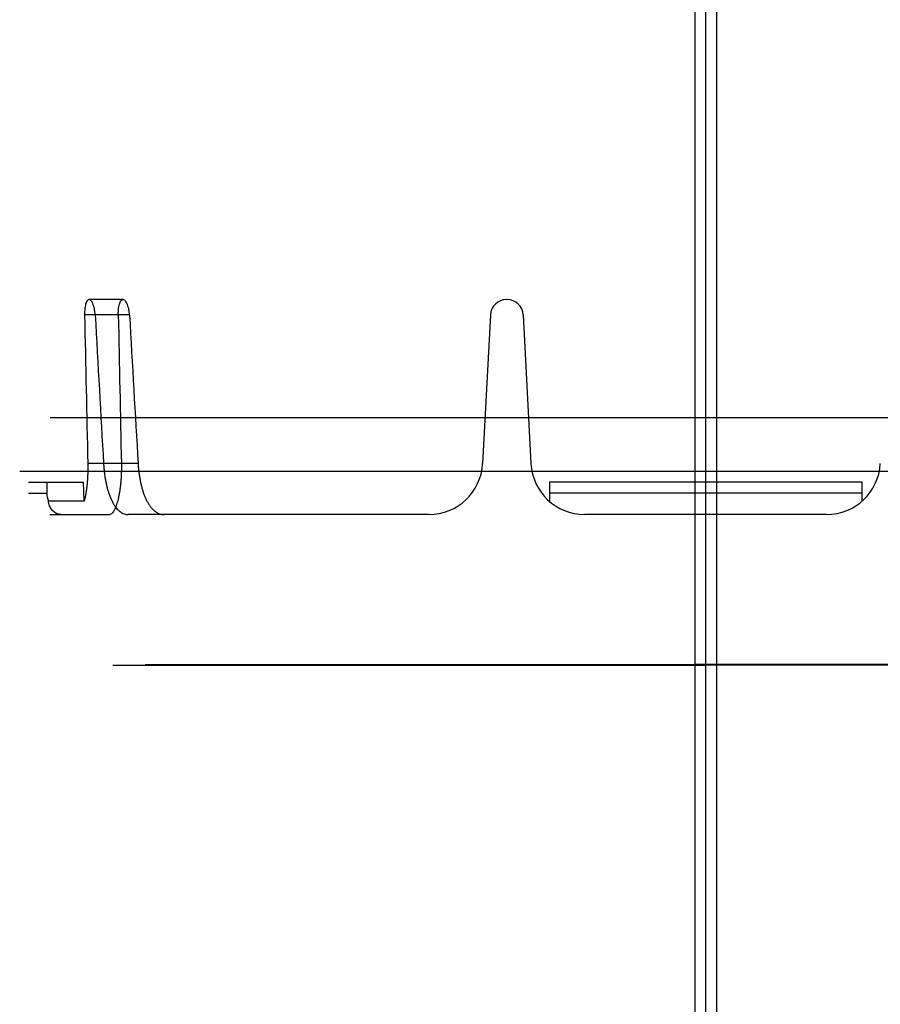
# Model space of a CAD drawing. Header units: millimetres. Extents: x 0 to 297, y 0 to 210.
# Tile 253 of 256: x 147.187 to 147.587, y 157.884 to 158.342. Entities that reach past the tile are written whole.
import ezdxf

# ---------------------------------------------------------------- set-up
doc = ezdxf.new("R2010")
doc.units = ezdxf.units.MM
doc.header["$LTSCALE"] = 16.335
for name, color, linetype in [('INTFCLR_1', 7, 'CONTINUOUS'), ('INTFCLR_144815', 7, 'CONTINUOUS'), ('INTFCLR_72935', 7, 'CONTINUOUS')]:
    doc.layers.add(name, color=color, linetype=linetype)

msp = doc.modelspace()

# ---------------------------------------------------------------- linework, layer by layer
at = {"layer": 'INTFCLR_1', "color": 6, "linetype": 'Continuous'}
for p, q in [((147.50066, 158.97451), (147.50066, 156.64235)), ((147.50566, 158.97539), (147.50566, 156.6579)), ((147.50566, 158.04175), (147.50066, 158.04175)), ((147.50566, 158.04148), (147.50066, 158.04148)), ((147.76644, 158.04176), (147.50566, 158.04176)), ((147.78144, 158.04147), (147.50566, 158.04147))]:
    msp.add_line(p, q, dxfattribs=at)
at = {"layer": 'INTFCLR_144815', "color": 9, "linetype": 'Continuous'}
for p, q in [((147.23475, 158.21148), (147.21884, 158.21148)), ((147.23769, 158.20437), (147.21679, 158.20437)), ((147.24167, 158.13517), (147.21826, 158.13517)), ((147.19066, 158.12148), (147.19917, 158.12148)), ((147.57837, 158.12148), (147.43296, 158.12148)), ((147.20066, 158.11148), (147.22849, 158.11148)), ((147.25383, 158.11148), (147.23708, 158.11148)), ((147.56194, 158.11148), (147.44939, 158.11148))]:
    msp.add_line(p, q, dxfattribs=at)
at = {"layer": 'INTFCLR_144815', "color": 6, "linetype": 'Continuous'}
for p, q in [((147.41331, 158.21148), (147.41302, 158.21148)), ((147.40553, 158.20437), (147.40191, 158.13517)), ((147.4208, 158.20437), (147.42442, 158.13517)), ((147.71875, 158.15648), (147.20074, 158.15648)), ((147.82472, 158.13148), (147.18661, 158.13148)), ((147.19066, 158.12648), (147.2163, 158.12648)), ((147.19917, 158.12648), (147.19917, 158.12148)), ((147.21662, 158.11763), (147.2163, 158.12648)), ((147.43296, 158.12648), (147.43296, 158.11763)), ((147.57837, 158.12648), (147.43296, 158.12648)), ((147.57837, 158.12648), (147.57837, 158.11763)), ((147.21662, 158.11763), (147.19996, 158.11763)), ((147.37694, 158.11148), (147.25383, 158.11148))]:
    msp.add_line(p, q, dxfattribs=at)
for centre, radius, start, end in [((147.41302, 158.20398), 0.0075, 90, 177), ((147.41331, 158.20398), 0.0075, 3, 90), ((147.37694, 158.13648), 0.025, 270, 357), ((147.44939, 158.13648), 0.025, 183, 270), ((147.56194, 158.13648), 0.025, 270, 357), ((147.20894, 158.12148), 0.00977, 180.0258, 203.1993)]:
    msp.add_arc(centre, radius, start, end, dxfattribs=at)
for centre, major_axis, start_param, end_param in [((147.50566, 162.17665), (0, 8.39176), -4.219293, -4.209908), ((147.50566, 168.52551), (0, 12.62218), -3.754987, -3.745398), ((147.50566, 161.83343), (0, 7.87667), -4.233565, -4.223641), ((147.50566, 168.18229), (0, 12.10709), -3.74371, -3.733543)]:
    msp.add_ellipse(centre, major_axis=major_axis, ratio=0.039078, start_param=start_param, end_param=end_param, dxfattribs=at)
for points, knots in [([(147.21884, 158.21148), (147.21855, 158.21148), (147.21802, 158.2111), (147.21759, 158.2103), (147.21724, 158.20929), (147.217, 158.20806), (147.21687, 158.20691), (147.21681, 158.20593), (147.21679, 158.20515), (147.21679, 158.20463), (147.21679, 158.20437)], [0, 0, 0, 0, 0.111749, 0.218526, 0.355179, 0.518184, 0.701763, 0.79916, 0.898858, 1, 1, 1, 1]), ([(147.22172, 158.20437), (147.22171, 158.20463), (147.22167, 158.20514), (147.22159, 158.20589), (147.22148, 158.20662), (147.2213, 158.20755), (147.22103, 158.20861), (147.22062, 158.20973), (147.22008, 158.21077), (147.21941, 158.21148), (147.21893, 158.21148)], [0, 0, 0, 0, 0.096639, 0.1915, 0.285014, 0.375821, 0.546301, 0.697525, 0.820338, 1, 1, 1, 1]), ([(147.23247, 158.20437), (147.23247, 158.20463), (147.23247, 158.20516), (147.23249, 158.20593), (147.23254, 158.20669), (147.23264, 158.20763), (147.23281, 158.2087), (147.23314, 158.20983), (147.23357, 158.21085), (147.23422, 158.21148), (147.23465, 158.21148)], [0, 0, 0, 0, 0.101027, 0.200482, 0.29746, 0.390843, 0.563898, 0.71392, 0.836277, 1, 1, 1, 1]), ([(147.23769, 158.20437), (147.23768, 158.20462), (147.23764, 158.20513), (147.23755, 158.20588), (147.23744, 158.2066), (147.23726, 158.20753), (147.23698, 158.20859), (147.23654, 158.20971), (147.23597, 158.21077), (147.23525, 158.21148), (147.23475, 158.21148)], [0, 0, 0, 0, 0.094776, 0.187848, 0.279757, 0.369147, 0.537622, 0.68828, 0.812884, 1, 1, 1, 1]), ([(147.21826, 158.13517), (147.21828, 158.13451), (147.21829, 158.1332), (147.21827, 158.13125), (147.2182, 158.12932), (147.21809, 158.12744), (147.21794, 158.12561), (147.21774, 158.12385), (147.21752, 158.12216), (147.21725, 158.12056), (147.21696, 158.11906), (147.21673, 158.1181), (147.21662, 158.11763)], [0, 0, 0, 0, 0.111971, 0.222747, 0.331945, 0.438969, 0.542937, 0.643665, 0.740168, 0.832078, 0.91891, 1, 1, 1, 1]), ([(147.2256, 158.13517), (147.22564, 158.13452), (147.22573, 158.13323), (147.22593, 158.13131), (147.22618, 158.12942), (147.22648, 158.12758), (147.22683, 158.12579), (147.22724, 158.12406), (147.2277, 158.1224), (147.22822, 158.12083), (147.22878, 158.11936), (147.22939, 158.11798), (147.23006, 158.1167), (147.23078, 158.11554), (147.23155, 158.1145), (147.23237, 158.1136), (147.23324, 158.11284), (147.23415, 158.11224), (147.2351, 158.1118), (147.23609, 158.11154), (147.23675, 158.11148), (147.23708, 158.11148)], [0, 0, 0, 0, 0.068908, 0.137058, 0.204518, 0.27085, 0.334779, 0.397616, 0.459127, 0.517438, 0.572505, 0.625918, 0.677609, 0.725149, 0.770874, 0.813793, 0.854336, 0.8929, 0.929663, 0.964746, 1, 1, 1, 1]), ([(147.23389, 158.13517), (147.23391, 158.13452), (147.23392, 158.13324), (147.23389, 158.13133), (147.23382, 158.12946), (147.23371, 158.12763), (147.23355, 158.12586), (147.23336, 158.12414), (147.23313, 158.12249), (147.23286, 158.12091), (147.23256, 158.11943), (147.23224, 158.11804), (147.23188, 158.11677), (147.23151, 158.11562), (147.23114, 158.11463), (147.2307, 158.11365), (147.23016, 158.11269), (147.22947, 158.11182), (147.22881, 158.11148), (147.22849, 158.11148)], [0, 0, 0, 0, 0.077207, 0.15307, 0.227896, 0.301134, 0.371878, 0.440829, 0.507314, 0.570948, 0.631544, 0.688357, 0.740806, 0.789299, 0.83234, 0.867262, 0.917797, 0.962674, 1, 1, 1, 1]), ([(147.24167, 158.13517), (147.24171, 158.13453), (147.2418, 158.13326), (147.242, 158.13137), (147.24225, 158.12951), (147.24256, 158.12768), (147.24293, 158.1259), (147.24335, 158.12418), (147.24383, 158.12253), (147.24437, 158.12095), (147.24496, 158.11945), (147.24562, 158.11806), (147.24632, 158.11677), (147.24709, 158.11559), (147.2479, 158.11455), (147.24878, 158.11363), (147.2497, 158.11287), (147.25067, 158.11226), (147.25169, 158.11181), (147.25275, 158.11154), (147.25347, 158.11148), (147.25383, 158.11148)], [0, 0, 0, 0, 0.06661, 0.132711, 0.19824, 0.262977, 0.326101, 0.387982, 0.44796, 0.505979, 0.562102, 0.615508, 0.666833, 0.71539, 0.761566, 0.805358, 0.846867, 0.886652, 0.924856, 0.962476, 1, 1, 1, 1]), ([(147.2059, 158.11148), (147.20565, 158.11148), (147.20491, 158.11153), (147.2039, 158.11183), (147.20293, 158.11238), (147.20218, 158.11299), (147.20151, 158.11375), (147.20095, 158.11462), (147.2005, 158.11557), (147.20016, 158.11658), (147.20001, 158.11728), (147.19996, 158.11763)], [0, 0, 0, 0, 0.081345, 0.236923, 0.33361, 0.438176, 0.546565, 0.658487, 0.770328, 0.883975, 1, 1, 1, 1])]:
    msp.add_open_spline(points, degree=3, knots=knots, dxfattribs=at)
at = {"layer": 'INTFCLR_72935', "color": 6, "linetype": 'Continuous'}
for p, q in [((147.50566, 158.97539), (147.50566, 156.64147)), ((147.51066, 158.97451), (147.51066, 156.64235)), ((147.22989, 158.04147), (147.50566, 158.04147)), ((147.24489, 158.04176), (147.50566, 158.04176)), ((147.50566, 158.04175), (147.51066, 158.04175)), ((147.50566, 158.04148), (147.51066, 158.04148))]:
    msp.add_line(p, q, dxfattribs=at)

doc.saveas('drawing.dxf')
